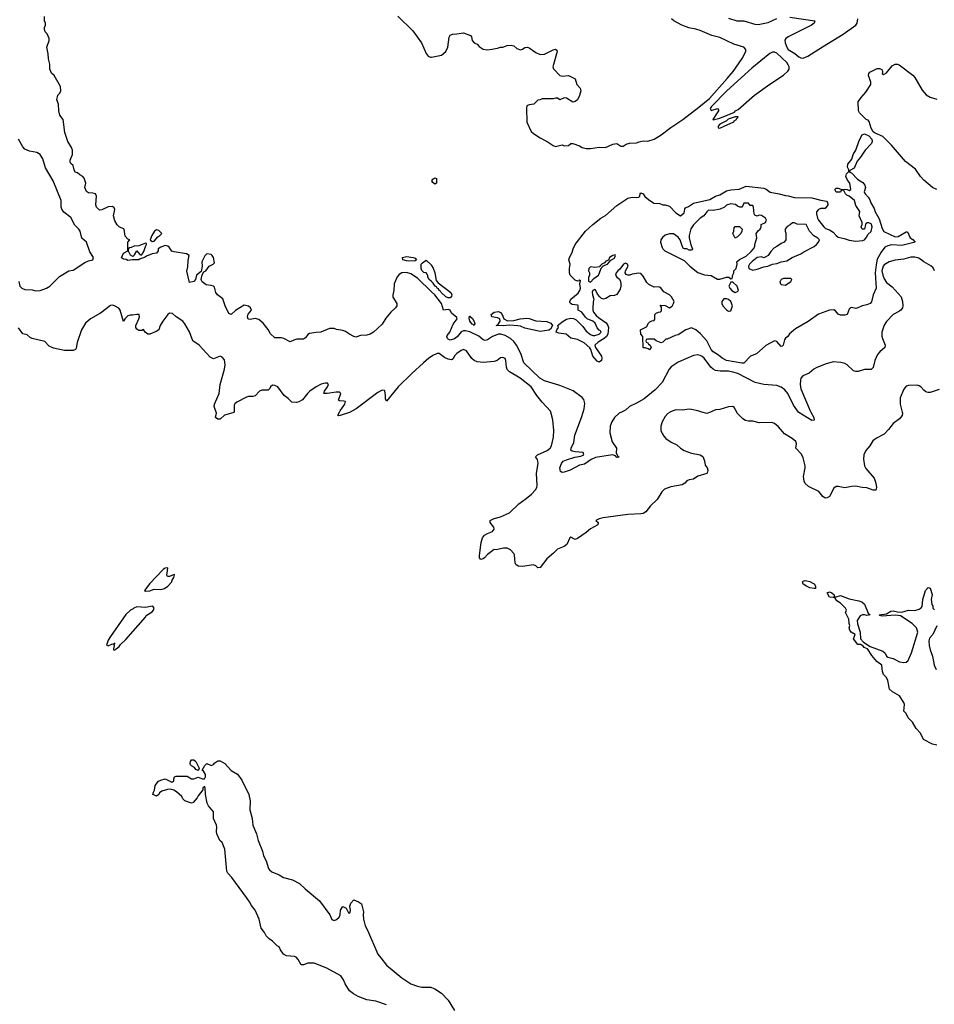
# Model space of a CAD drawing. Header units: inches. Extents: x 2220522 to 2384314, y 721474 to 893490.
# Tile 158 of 256: x 2296242 to 2304587, y 804594 to 813581. Entities that reach past the tile are written whole.
import ezdxf

# ---------------------------------------------------------------- set-up
doc = ezdxf.new("R2010")
doc.units = ezdxf.units.IN
doc.header["$MEASUREMENT"] = 0
for name, color, linetype in [('C2890', 7, 'Continuous'), ('C2891', 7, 'Continuous'), ('C3800', 7, 'Continuous'), ('C3801', 7, 'Continuous')]:
    doc.layers.add(name, color=color, linetype=linetype)

msp = doc.modelspace()

# ---------------------------------------------------------------- linework, layer by layer
at = {"layer": 'C2890', "color": 5, "elevation": 180}
for points in [[(2298199.4, 810000), (2298187.3, 809992.7), (2298110.3, 809969.7), (2298070, 809936), (2298050, 809933.2), (2298029.7, 809949.7), (2298037, 809990), (2298033.6, 810000)], [(2299256.7, 810000), (2299250, 809996.4), (2299166.6, 809966.6), (2299150, 809965.2), (2299144, 809970), (2299159.8, 810000)], [(2299589.8, 804589.8), (2299490, 804622.6), (2299410, 804635.1), (2299330, 804666), (2299288, 804690), (2299250, 804718), (2299210, 804782), (2299197.6, 804817.6), (2299172, 804852), (2299043.3, 804923.3), (2298930, 804969), (2298870, 804969.5), (2298830, 804954.5), (2298810, 804953.2), (2298783, 805003), (2298764.5, 805024.5), (2298749.5, 805029.5), (2298675.5, 805035.5), (2298648, 805050), (2298622, 805090), (2298610, 805118), (2298590, 805128), (2298548.7, 805170), (2298518, 805190), (2298490, 805218), (2298475.3, 805250), (2298446, 805290), (2298426.6, 805370), (2298391.7, 805451.7), (2298356.2, 805496.2), (2298339.6, 805530), (2298311.5, 805570), (2298176.9, 805750), (2298141.6, 805790), (2298131.3, 805810), (2298113.2, 806010), (2298089, 806070), (2298069.2, 806090), (2298039.3, 806150), (2298037.2, 806170), (2298042, 806210), (2298038, 806230), (2298009.3, 806290), (2298009, 806350), (2297964.8, 806404.8), (2297952.7, 806430), (2297936, 806510), (2297934.5, 806570), (2297930, 806582), (2297912, 806570), (2297914, 806550), (2297870, 806495.3), (2297862, 806478), (2297824, 806436), (2297810, 806429.3), (2297748.7, 806450), (2297730, 806468.7), (2297721.2, 806490), (2297673.6, 806533.6), (2297647.6, 806547.6), (2297616.6, 806556.6), (2297590, 806555.1), (2297539.8, 806540.2), (2297516.8, 806523.2), (2297510, 806508.7), (2297490, 806494), (2297465.2, 806505.2), (2297458, 806510), (2297462, 806530), (2297473.2, 806546.8), (2297479, 806590), (2297509.2, 806630), (2297530, 806641), (2297570, 806651.3), (2297630, 806622), (2297636.4, 806623.6), (2297647.3, 806632.7), (2297647.3, 806647.3), (2297655.3, 806670), (2297670, 806677.3), (2297770, 806674.8), (2297810, 806651.3), (2297830, 806651.3), (2297870, 806666), (2297910, 806652), (2297927.3, 806652.7), (2297938, 806670), (2297938, 806690), (2297920.4, 806720.4), (2297906, 806730), (2297930, 806772), (2297950, 806791.3), (2297990, 806772), (2298010, 806782), (2298022, 806798), (2298050, 806816), (2298070, 806816), (2298112.5, 806792.5), (2298170, 806727.3), (2298230, 806694.8), (2298270, 806640.7), (2298331.6, 806510), (2298344.9, 806450), (2298341.7, 806370), (2298361.6, 806290), (2298368.4, 806230), (2298402.3, 806150), (2298418, 806090), (2298456.3, 805990), (2298467.7, 805947.7), (2298490, 805904.7), (2298512.4, 805832.4), (2298520.3, 805820.3), (2298542.3, 805802.3), (2298610, 805775.3), (2298650, 805752), (2298730, 805730.3), (2298796.2, 805696.2), (2298847, 805647), (2298976.9, 805536.9), (2299070.4, 805410.4), (2299090, 805366.8), (2299110, 805358.8), (2299132.5, 805367.5), (2299157.2, 805390), (2299165.2, 805410), (2299170, 805452), (2299190, 805486), (2299222, 805470), (2299242, 805430), (2299250, 805426.8), (2299253.2, 805430), (2299259, 805450), (2299254, 805490), (2299264.1, 805515.9), (2299290, 805546), (2299332, 805530), (2299362, 805510), (2299378, 805438), (2299374.8, 805410), (2299378.8, 805370), (2299394.8, 805310), (2299416.3, 805270), (2299508.5, 805050), (2299538.4, 805018.4), (2299590, 804950.7), (2299730, 804834.8), (2299810, 804779.3), (2299870, 804758.4), (2299910, 804750.4), (2299992, 804750), (2300000, 804746.6)]]:
    msp.add_lwpolyline(points, dxfattribs=at)
at = {"layer": 'C2890', "color": 5}
for points, elevation in [([(2297590, 808578), (2297570, 808573.2), (2297550, 808561.2), (2297430, 808434.5), (2297379.5, 808370), (2297390, 808366.1), (2297430, 808369), (2297470, 808381.7), (2297530, 808380.2), (2297562, 808390), (2297594.8, 808410), (2297629.5, 808450), (2297633.8, 808466.2), (2297649, 808490), (2297654, 808514), (2297650, 808518), (2297610, 808499), (2297590, 808498), (2297584, 808510), (2297594.6, 808574.6)], 220), ([(2297450, 808228.7), (2297390, 808216.9), (2297310, 808220.4), (2297284.1, 808210), (2297277.9, 808202.1), (2297254, 808190), (2297210, 808152.9), (2297070, 807951), (2297050, 807917), (2297032.7, 807872.7), (2297050, 807866.8), (2297090, 807884.7), (2297098, 807882), (2297110, 807892), (2297102, 807878), (2297104.7, 807870), (2297098, 807838), (2297098, 807830), (2297110, 807825.5), (2297120.8, 807839.2), (2297150, 807860.3), (2297161.1, 807878.9), (2297210, 807923.9), (2297390, 808128.8), (2297397.3, 808142.7), (2297450, 808176.6), (2297462.7, 808190), (2297469.8, 808210), (2297461, 808221)], 220), ([(2297870, 806728.7), (2297850, 806738), (2297836.5, 806756.5), (2297808.7, 806770), (2297800.9, 806780.9), (2297797.2, 806790), (2297801.2, 806810), (2297810, 806824.7), (2297830, 806826), (2297850.4, 806810.4), (2297878, 806750), (2297874, 806730)], 180)]:
    msp.add_lwpolyline(points, close=True, dxfattribs=dict(at, elevation=elevation))
at = {"layer": 'C2891', "color": 5}
for points, elevation in [([(2300000, 811097.9), (2299870, 811220.8), (2299810, 811261.5), (2299770, 811273.9), (2299730, 811271.6), (2299704.4, 811255.6), (2299686.5, 811233.5), (2299659.8, 811170), (2299654.9, 811110), (2299645.7, 811070), (2299647.3, 811047.3), (2299682.8, 810990), (2299684, 810970), (2299670.4, 810949.6), (2299628.8, 810911.2), (2299582.6, 810857.4), (2299550, 810802), (2299470.7, 810730), (2299438.8, 810710), (2299410, 810700.7), (2299350, 810699.3), (2299310, 810684), (2299290, 810689), (2299250, 810709.2), (2299214.5, 810734.5), (2299190, 810745.2), (2299132.5, 810752.5), (2299110, 810760.9), (2299070, 810762.7), (2298990, 810729.4), (2298947, 810727), (2298884.9, 810715.1), (2298870, 810706), (2298850, 810676), (2298830, 810663.7), (2298770, 810663.7), (2298743.8, 810656.2), (2298710, 810639), (2298651.6, 810671.6), (2298630, 810676.2), (2298570, 810677.2), (2298530, 810714), (2298510, 810754), (2298462, 810810), (2298423.5, 810843.5), (2298390, 810853.3), (2298343.7, 810843.7), (2298326.6, 810846.6), (2298320.9, 810870), (2298327.3, 810892.7), (2298356, 810930), (2298349, 810950), (2298330, 810965.2), (2298290, 810974.5), (2298210, 810926.6), (2298170, 810889.5), (2298150, 810899), (2298116.3, 810970), (2298094.3, 811034.3), (2298046, 811070), (2298032.7, 811090), (2298019, 811139), (2298008.9, 811148.9), (2297990, 811155.3), (2297942, 811162), (2297907.7, 811187.7), (2297901, 811201), (2297898.4, 811210), (2297906.6, 811253.4), (2297921.6, 811278.4), (2297939.3, 811290), (2297970, 811331.3), (2298008, 811350), (2298018, 811362), (2298009, 811410), (2297999, 811430), (2297990, 811437.2), (2297950, 811445.2), (2297930, 811424), (2297903.8, 811370), (2297906.4, 811330), (2297896.3, 811283.7), (2297854, 811250), (2297846, 811210), (2297831.3, 811190), (2297790, 811182), (2297765.4, 811285.4), (2297775.1, 811324.9), (2297778, 811382), (2297787, 811430), (2297765.1, 811445.1), (2297650, 811460.5), (2297630, 811467.6), (2297605.6, 811505.6), (2297592.3, 811512.3), (2297570, 811519.5), (2297530, 811503.6), (2297506, 811490), (2297504.7, 811470), (2297491, 811450), (2297450, 811445.1), (2297398, 811422), (2297382, 811410), (2297341, 811399), (2297330, 811388.7), (2297270, 811388), (2297230, 811382), (2297213.2, 811393.2), (2297190, 811395.3), (2297170, 811408), (2297190, 811450.8), (2297228.4, 811471.6), (2297229, 811551), (2297246, 811570), (2297230, 811578), (2297204.8, 811604.8), (2297195.3, 811670), (2297149.6, 811689.6), (2297130, 811709.2), (2297110, 811744.5), (2297098, 811790), (2297109.4, 811849.4), (2297102.9, 811862.9), (2297090, 811874.5), (2297050, 811872), (2296990, 811844), (2296970, 811842), (2296944, 811870), (2296937.2, 811890), (2296942.7, 811970), (2296932.7, 811990), (2296910, 811998.4), (2296870, 812000.7), (2296851.7, 812011.7), (2296836, 812050), (2296845.2, 812090), (2296830, 812135.3), (2296819, 812150), (2296790, 812163.7), (2296770, 812182), (2296749.3, 812190), (2296738.4, 812210), (2296731.3, 812251.3), (2296707.9, 812267.9), (2296701, 812281), (2296701, 812299), (2296722.9, 812350), (2296722.9, 812390), (2296714.2, 812414.2), (2296681.6, 812470), (2296652.7, 812550), (2296637.2, 812670), (2296609, 812710), (2296599, 812750), (2296596, 812810), (2296579.3, 812850), (2296590, 812891.3), (2296608.7, 812910), (2296618, 812930), (2296615.3, 812970), (2296555.3, 813070), (2296532.9, 813092.9), (2296517.2, 813130), (2296515.5, 813175.5), (2296504.7, 813224.7), (2296502.7, 813270), (2296489.3, 813330), (2296509.3, 813390), (2296509.3, 813410), (2296492.3, 813452.3), (2296475.3, 813470), (2296468.7, 813490), (2296468.7, 813510), (2296478, 813530), (2296478, 813550), (2296468, 813570), (2296469, 813610)], 160), ([(2299692.6, 813612.6), (2299830, 813480.3), (2299909.2, 813370), (2299951.8, 813271.8), (2299970, 813246.8), (2299990, 813237.3), (2300000, 813239.4)], 160), ([(2296232.7, 811190), (2296243, 811150), (2296260.4, 811130), (2296290, 811118), (2296354.5, 811114.5), (2296390, 811107.1), (2296429, 811110), (2296486, 811130), (2296516.2, 811150), (2296604.1, 811235.9), (2296690, 811287.7), (2296730, 811294.8), (2296835.3, 811364.7), (2296870, 811380.9), (2296910, 811389), (2296914.7, 811410), (2296882.7, 811462.7), (2296850, 811549.2), (2296810, 811585.2), (2296794, 811650), (2296782.4, 811670), (2296746.1, 811706.1), (2296710, 811774.2), (2296645, 811825), (2296625.8, 811850), (2296620.8, 811870), (2296621.6, 811930), (2296548.6, 812110), (2296476.4, 812230), (2296452.4, 812310), (2296430, 812349.5), (2296399, 812370), (2296330, 812381.4), (2296290, 812399.7), (2296270, 812419.7), (2296230.4, 812490.4)], 180), ([(2300000, 811189.8), (2299977, 811210), (2299964.5, 811230), (2299965.2, 811245.2), (2299958.6, 811258.6), (2299949.2, 811269.2), (2299930, 811274), (2299912.3, 811292.3), (2299905.2, 811310), (2299905.2, 811350), (2299917.5, 811362.5), (2299950, 811384.7), (2299999.2, 811339.2), (2300000, 811337.7)], 140), ([(2298033.6, 810000), (2298016.8, 810050), (2298020.3, 810070), (2298062.2, 810170), (2298071.1, 810250), (2298111.3, 810390), (2298117.6, 810430), (2298110, 810475.3), (2298090, 810502), (2298070, 810509), (2298010, 810486), (2297980.7, 810500.7), (2297878.4, 810610), (2297820.5, 810650), (2297790, 810732), (2297750, 810803.7), (2297730, 810829.4), (2297669.3, 810870), (2297637.6, 810897.6), (2297610, 810900.9), (2297594.8, 810890), (2297547.7, 810830), (2297524.9, 810790), (2297510, 810749), (2297486.2, 810733.8), (2297430, 810711.5), (2297410, 810711.8), (2297386, 810730), (2297371.9, 810751.9), (2297354.9, 810745.1), (2297330, 810742.9), (2297310, 810756), (2297301.6, 810770), (2297302.4, 810790), (2297330, 810851.3), (2297334, 810870), (2297330.9, 810890.9), (2297310, 810891.2), (2297270, 810882.9), (2297250, 810885.2), (2297230, 810879), (2297205.4, 810854.6), (2297190, 810826), (2297157.2, 810930), (2297146.8, 810946.8), (2297108, 810970), (2297090, 810974), (2297070, 810971.6), (2296978, 810902), (2296889.4, 810850.6), (2296841.7, 810810), (2296804.9, 810750), (2296766.3, 810633.7), (2296757.7, 810582.3), (2296751, 810569), (2296730, 810560.3), (2296650, 810561), (2296550, 810582.9), (2296510, 810602), (2296470, 810642.7), (2296355.3, 810670), (2296338.6, 810678.6), (2296310, 810703.7), (2296270, 810714.5), (2296230, 810769.4)], 180), ([(2300000, 810507.1), (2299976, 810490), (2299926.4, 810450), (2299819, 810350), (2299694.7, 810230), (2299590, 810098), (2299580.7, 810120.7), (2299580.5, 810150), (2299572.5, 810192.5), (2299570, 810197.2), (2299550, 810199.7), (2299510, 810177.6), (2299310.8, 810029.2), (2299256.7, 810000)], 180), ([(2299159.8, 810000), (2299165.1, 810010), (2299209.3, 810070), (2299215.5, 810095.5), (2299200.2, 810100.2), (2299160.9, 810100.9), (2299150, 810108), (2299172.7, 810170), (2299160.2, 810180.2), (2299130, 810182), (2299047.6, 810167.6), (2299018, 810170), (2299022, 810190), (2299051, 810229), (2299058.4, 810250), (2299050, 810262.7), (2299030, 810264.4), (2298993.2, 810253.2), (2298947.5, 810230), (2298889, 810190), (2298868, 810170), (2298822.4, 810110), (2298790, 810092.2), (2298766.9, 810086.9), (2298726, 810090), (2298690, 810124.5), (2298655.1, 810150), (2298598.4, 810230), (2298570, 810242.4), (2298550, 810245.1), (2298530.4, 810230), (2298524.7, 810215.3), (2298510, 810199.3), (2298450, 810198.7), (2298430, 810191.5), (2298390, 810147), (2298370, 810140.5), (2298330, 810142), (2298310, 810135.8), (2298224, 810090), (2298205.1, 810074.9), (2298199, 810061), (2298199.8, 810000.2), (2298199.4, 810000)], 180)]:
    msp.add_lwpolyline(points, dxfattribs=dict(at, elevation=elevation))
for points, elevation in [([(2297490, 811662.7), (2297471, 811650), (2297447.7, 811610), (2297431.3, 811570), (2297450, 811556), (2297470, 811558.8), (2297502.4, 811597.6), (2297521.2, 811610), (2297539, 811630), (2297510, 811657)], 160), ([(2297390, 811542), (2297330, 811516), (2297285.4, 811514.6), (2297259.6, 811500.4), (2297242, 811498), (2297232.7, 811487.3), (2297232, 811470), (2297250, 811434), (2297270, 811422), (2297278, 811422), (2297290, 811434), (2297310, 811472), (2297338, 811438), (2297350, 811431.3), (2297360.2, 811439.8), (2297375.9, 811464.1), (2297388.9, 811511.1), (2297399, 811530), (2297398, 811538)], 160), ([(2299790, 811376), (2299770, 811380.9), (2299738, 811390), (2299735.3, 811410), (2299770, 811419.3), (2299832, 811410), (2299850, 811402.8), (2299862.8, 811390), (2299850, 811379.3)], 140)]:
    msp.add_lwpolyline(points, close=True, dxfattribs=dict(at, elevation=elevation))
at = {"layer": 'C3800', "color": 5}
for points, elevation in [([(2302176.6, 810000), (2302154.6, 809985.4), (2302130, 809959), (2302104.9, 809910), (2302090.4, 809870), (2302090.5, 809830.5), (2302103, 809803), (2302118, 809778), (2302138, 809758), (2302185.2, 809725.2), (2302239.1, 809699.1), (2302271.3, 809670), (2302306, 809650), (2302370, 809624), (2302452, 809610), (2302474.4, 809594.4), (2302490, 809554), (2302495.3, 809515.3), (2302514.8, 809490), (2302520.7, 809470), (2302518.8, 809450), (2302510, 809439), (2302430, 809414), (2302390, 809386), (2302350, 809381.2), (2302330, 809373.2), (2302310, 809349.2), (2302286, 809334), (2302182, 809318), (2302125.7, 809294.3), (2302102, 809270), (2302058.6, 809201.4), (2301997, 809143), (2301954.8, 809090), (2301930, 809074.5), (2301910, 809069.8), (2301790, 809064.8), (2301565.5, 809034.5), (2301530, 809026), (2301498, 809010), (2301521, 808990), (2301518, 808970), (2301450, 808934.5), (2301410, 808899.5), (2301330, 808845.2), (2301310, 808837.2), (2301270, 808859), (2301261, 808850), (2301234.8, 808790), (2301210, 808773.2), (2301150, 808749), (2301111.3, 808710), (2301050, 808659), (2300990, 808579.3), (2300970, 808577.2), (2300950, 808597.2), (2300930, 808605.2), (2300830, 808589.2), (2300790, 808594), (2300770, 808608.7), (2300762, 808622), (2300756.5, 808696.5), (2300750, 808708), (2300720.4, 808740.4), (2300690, 808758), (2300656.4, 808756.4), (2300590, 808742), (2300570, 808744), (2300510, 808699.3), (2300484, 808670), (2300470, 808659.5), (2300450, 808653.2), (2300438, 808670), (2300438.4, 808690), (2300451.5, 808810), (2300464.2, 808850), (2300483.9, 808876.1), (2300510, 808892.4), (2300557.2, 808910), (2300572.3, 808930), (2300566.6, 808950), (2300533.2, 808990), (2300534, 809010), (2300570, 809027.7), (2300630, 809043.1), (2300710, 809079.5), (2300796.9, 809163.1), (2300863.1, 809210), (2300910.8, 809250), (2300949, 809290), (2300958.9, 809310), (2300962, 809330), (2300958.4, 809441.6), (2300971.5, 809530), (2300965, 809565), (2300949.6, 809590), (2300965.1, 809610), (2301054.7, 809650), (2301082.3, 809670), (2301095.2, 809690), (2301113.7, 809770), (2301115.3, 809830), (2301107.3, 809930), (2301087.9, 810000)], 180), ([(2301734.2, 810000), (2301710, 809988.6), (2301670, 809948.7), (2301646, 809910), (2301630, 809871.3), (2301624.8, 809810), (2301647.6, 809727.6), (2301688.2, 809670), (2301682.8, 809622.8), (2301698, 809598), (2301710, 809588.7), (2301690, 809585.2), (2301682, 809590), (2301679, 809599), (2301649.3, 809609.3), (2301495.3, 809584.7), (2301454.9, 809565.1), (2301395.6, 809524.4), (2301350, 809516.2), (2301264.9, 809470), (2301210.2, 809449.8), (2301190, 809447.1), (2301176.9, 809456.9), (2301169.8, 809490), (2301184.2, 809530), (2301199.2, 809550), (2301230, 809564.2), (2301307.3, 809587.3), (2301362.7, 809597.3), (2301389, 809610), (2301382, 809630), (2301310, 809636.8), (2301283.4, 809643.4), (2301271.4, 809651.4), (2301274.8, 809670), (2301298.2, 809721.8), (2301306.6, 809790), (2301369.3, 809950), (2301383.7, 810000)], 160), ([(2302544, 810000), (2302510, 809986), (2302466.2, 810000)], 180), ([(2304294.7, 810000), (2304297.6, 809990), (2304292.9, 809967.1), (2304270, 809938.4), (2304210, 809895.1), (2304170, 809841.2), (2304130, 809797.2), (2304058.8, 809761.2), (2304024.4, 809735.6), (2303999.1, 809690), (2303962.4, 809650), (2303945.3, 809610), (2303940.4, 809570), (2303950.4, 809510), (2303962.8, 809482.8), (2304036.7, 809396.7), (2304054.2, 809350), (2304060.3, 809310), (2304052.7, 809287.3), (2304030, 809287.3), (2303970, 809308.5), (2303929.7, 809309.7), (2303870, 809322.2), (2303830, 809320.9), (2303770, 809307.8), (2303710, 809319.8), (2303690, 809318.5), (2303670, 809304.2), (2303630, 809229.7), (2303610, 809216.3), (2303590, 809214.3), (2303570, 809229.6), (2303533.6, 809273.6), (2303439.1, 809319.1), (2303407.7, 809347.7), (2303398.9, 809370), (2303394.1, 809410), (2303409.9, 809490), (2303409.3, 809510), (2303390, 809580.9), (2303374.7, 809614.7), (2303323.7, 809670), (2303329.4, 809710), (2303322, 809730), (2303290, 809756.9), (2303221.4, 809801.4), (2303165.8, 809865.8), (2303130, 809896), (2303105.1, 809905.1), (2302990, 809902), (2302930, 809916.3), (2302890, 809916.9), (2302862.6, 809922.6), (2302838.3, 809938.3), (2302807, 809970), (2302789.5, 809990), (2302784, 810000)], 180), ([(2303459.3, 810000), (2303486.7, 809950), (2303490, 809926), (2303470, 809922), (2303350, 809995.5), (2303346.7, 810000)], 160), ([(2304610, 806959), (2304570, 806969.2), (2304489, 807010), (2304462, 807070), (2304422, 807110), (2304389.3, 807169.3), (2304349.4, 807209.4), (2304330, 807248), (2304310, 807268), (2304314, 807330), (2304309.1, 807349.1), (2304268.7, 807410), (2304204.4, 807444.4), (2304179, 807470), (2304162.7, 807550), (2304150, 807575.3), (2304124.5, 807604.5), (2304113.2, 807630), (2304108.7, 807690), (2304061.5, 807721.5), (2304016.5, 807776.5), (2303977.2, 807837.2), (2303948, 807850), (2303940.4, 807860.4), (2303916.4, 807876.4), (2303890, 807878), (2303848.7, 807930), (2303866, 807970), (2303829, 807989), (2303815.3, 808010), (2303808.7, 808030), (2303815.3, 808050), (2303808.7, 808070), (2303808.4, 808108.4), (2303778, 808170), (2303786, 808190), (2303778, 808210), (2303730, 808255.3), (2303696.4, 808276.4), (2303682, 808302), (2303667.3, 808307.3), (2303630, 808308.7), (2303608, 808350), (2303630, 808358), (2303650.9, 808350.9), (2303672, 808330), (2303674, 808314), (2303690, 808312), (2303730, 808326), (2303810, 808296), (2303896.9, 808276.9), (2303926, 808266), (2303950, 808246), (2303982.8, 808162.8), (2304002, 808150), (2303970, 808142), (2303950, 808148), (2303932.7, 808147.3), (2303910, 808138), (2303883.6, 808096.4), (2303885.4, 808065.4), (2303910.9, 807990.9), (2303914, 807930), (2303939.6, 807899.6), (2304000.7, 807860.7), (2304117.4, 807817.4), (2304138, 807798), (2304151, 807770), (2304161.6, 807761.6), (2304210, 807750.7), (2304270, 807720.7), (2304310, 807714), (2304330, 807716), (2304346.8, 807733.2), (2304379.5, 807800.5), (2304435.1, 807990), (2304424, 808030), (2304384, 808070), (2304278, 808138), (2304230, 808144.2), (2304110, 808137.2), (2304090, 808144), (2304085.2, 808150), (2304150, 808158), (2304190, 808183.1), (2304210, 808186.4), (2304250, 808175.8), (2304290, 808171.6), (2304350, 808190.2), (2304410, 808186.7), (2304450, 808200.7), (2304467.3, 808212.7), (2304474.7, 808225.3), (2304481, 808290), (2304505.1, 808370), (2304530, 808397.3), (2304550, 808392), (2304567.1, 808332.9), (2304559.1, 808290), (2304564, 808244), (2304574, 808230), (2304574, 808210), (2304590, 808194)], 180), ([(2304610.7, 808049.3), (2304572.1, 807967.9), (2304543.4, 807936.6), (2304537.1, 807910), (2304539.5, 807870), (2304548.2, 807830), (2304570.4, 807770), (2304585.3, 807690), (2304604.9, 807650)], 180), ([(2300000, 804746.6), (2300030, 804734), (2300090, 804694), (2300150.3, 804630.4), (2300210, 804537.3)], 180)]:
    msp.add_lwpolyline(points, dxfattribs=dict(at, elevation=elevation))
at = {"layer": 'C3800', "color": 5, "elevation": 180}
msp.add_lwpolyline([(2303490, 808387.8), (2303450, 808393.6), (2303419.3, 808410), (2303389.5, 808430), (2303382.7, 808450), (2303390, 808457.3), (2303410, 808462), (2303450, 808453.4), (2303478, 808438), (2303490.4, 808430.4), (2303502.8, 808410), (2303502, 808390)], close=True, dxfattribs=at)
at = {"layer": 'C3801', "color": 5}
for points, elevation in [([(2300000, 813239.4), (2300090, 813258), (2300129.3, 813290), (2300149.3, 813330), (2300160.1, 813419.9), (2300170, 813441), (2300190, 813447.7), (2300230, 813450.4), (2300290, 813462.4), (2300355.6, 813435.6), (2300363.4, 813423.4), (2300371, 813390), (2300390, 813371), (2300416.8, 813356.8), (2300435.3, 813335.3), (2300470, 813311.3), (2300510, 813306), (2300550, 813311.3), (2300600.4, 813319.6), (2300629.1, 813330.9), (2300650, 813331), (2300690, 813344), (2300727.1, 813347.1), (2300750, 813341), (2300778, 813318), (2300810, 813306), (2300830, 813311.3), (2300850, 813326), (2300874, 813330), (2300890, 813324.7), (2300950, 813281), (2300990, 813262.8), (2301030, 813264.9), (2301110, 813304.9), (2301130, 813310.6), (2301142, 813302), (2301146.8, 813290), (2301106, 813150), (2301111.1, 813131.1), (2301170, 813071.3), (2301190, 813064.7), (2301250, 813071.3), (2301310, 813042), (2301324.7, 812990), (2301355.3, 812955.3), (2301361, 812930), (2301350.5, 812890), (2301330.5, 812850), (2301310, 812832.7), (2301290, 812826.6), (2301230, 812865.2), (2301210, 812869), (2301170, 812848), (2301150, 812866), (2301130, 812866), (2301110, 812858), (2301010, 812858), (2300990, 812848), (2300970, 812846), (2300934, 812810), (2300890, 812804), (2300870, 812794), (2300865.8, 812774.2), (2300870, 812646), (2300910, 812560.5), (2300930, 812541.6), (2300990, 812502.8), (2301064, 812464), (2301110, 812432), (2301130, 812424.7), (2301190, 812438), (2301210, 812430.8), (2301248.9, 812431.1), (2301270, 812451.3), (2301288.9, 812451.1), (2301350, 812430.7), (2301374.9, 812414.9), (2301410, 812406), (2301450, 812405.5), (2301530, 812418), (2301586.3, 812413.7), (2301654.8, 812445.2), (2301690, 812450.7), (2301727.1, 812427.1), (2301747.1, 812427.1), (2301775.9, 812444.1), (2301805.4, 812454.6), (2301870, 812456), (2301892.7, 812467.3), (2301930, 812474), (2301973.4, 812473.4), (2302030, 812490.3), (2302093.5, 812530), (2302182.4, 812597.6), (2302291.1, 812668.9), (2302438.6, 812781.4), (2302537.1, 812862.9), (2302697.2, 813042.8), (2302750.5, 813109.5), (2302832.3, 813227.7), (2302866.2, 813290), (2302868.5, 813310), (2302849.4, 813330), (2302758.5, 813358.5), (2302630, 813419.4), (2302555.7, 813435.7), (2302450, 813483.6), (2302410, 813495.6), (2302346.6, 813506.6), (2302282, 813530), (2302210, 813569.3), (2302190, 813589)], 160), ([(2302710, 813594.7), (2302784.7, 813570), (2302850, 813570.3), (2302950, 813541.3), (2302978.3, 813538.3), (2303070, 813555), (2303150, 813590.7)], 160), ([(2303270, 813604.2), (2303498, 813570), (2303490.5, 813550), (2303464.9, 813530), (2303254.3, 813425.7), (2303232.2, 813410), (2303224.5, 813395.5), (2303226.6, 813370), (2303241, 813330), (2303254.4, 813310), (2303313.5, 813273.5), (2303350, 813242.2), (2303370, 813232.9), (2303390, 813230.5), (2303433.4, 813246.6), (2303565.6, 813334.4), (2303755.4, 813450), (2303872.3, 813530), (2303884, 813550), (2303889.2, 813590)], 160), ([(2304610, 812029.6), (2304570, 812049.7), (2304490, 812116.3), (2304460.4, 812150), (2304415.3, 812215.3), (2304325, 812285), (2304195.5, 812435.5), (2304115.7, 812515.7), (2304045.9, 812545.9), (2304030, 812558.5), (2304011.8, 812590), (2303992.3, 812652.3), (2303983.7, 812663.7), (2303965.1, 812670), (2303905.1, 812730), (2303894.5, 812750), (2303893.2, 812830), (2303918, 812870), (2303961.4, 812918.5), (2304006.6, 812990), (2304006.9, 813010), (2303987.2, 813072.8), (2303989.4, 813090.6), (2303999.5, 813100.5), (2304065.4, 813134.6), (2304090, 813134), (2304110, 813122), (2304115.3, 813104.7), (2304112, 813090), (2304122, 813082), (2304130, 813082.8), (2304150, 813097.3), (2304201, 813159), (2304230, 813174.9), (2304250, 813175.6), (2304266.8, 813170), (2304390, 813074), (2304410, 813052.2), (2304476.8, 812936.8), (2304513.8, 812893.8), (2304550, 812874), (2304610, 812855.8)], 140), ([(2304588.6, 811290), (2304576.6, 811316.6), (2304555.1, 811335.1), (2304489.9, 811369.9), (2304444.1, 811404.1), (2304410, 811414.4), (2304373.1, 811413.1), (2304310, 811393.6), (2304230, 811386.3), (2304174.4, 811370), (2304130, 811344.4), (2304121.4, 811330), (2304109.3, 811290), (2304118.1, 811250), (2304130, 811216.5), (2304150, 811183.5), (2304201.3, 811141.3), (2304284.5, 811050), (2304298, 811010), (2304300.6, 810970), (2304295.6, 810950), (2304282, 810930), (2304263.8, 810916.2), (2304210.4, 810890), (2304150, 810826), (2304130, 810794), (2304108.7, 810730), (2304107.7, 810692.3), (2304112.8, 810670), (2304138.9, 810610), (2304135.5, 810590), (2304090.1, 810549.9), (2304070, 810526), (2304044.1, 810470), (2304030, 810405.2), (2304012, 810388), (2303950, 810387.6), (2303891.8, 810368.2), (2303870, 810368.2), (2303850, 810376.3), (2303792.4, 810430), (2303770, 810442.6), (2303732.9, 810452.9), (2303663.1, 810456.9), (2303590, 810436.5), (2303510, 810402), (2303487.1, 810390), (2303446.1, 810353.9), (2303387.4, 810330), (2303370.3, 810310), (2303366.2, 810290), (2303363.8, 810250), (2303370.2, 810210), (2303453.8, 810010), (2303459.3, 810000)], 160), ([(2300000, 811337.7), (2300013.4, 811313.4), (2300028.4, 811270), (2300041.3, 811201.3), (2300060.3, 811180.3), (2300176.3, 811090), (2300183.8, 811070), (2300183, 811057), (2300182, 811050), (2300170, 811043.5), (2300150, 811043.1), (2300128.6, 811050), (2300088, 811090), (2300082.2, 811102.2), (2300069.8, 811110), (2300063.8, 811123.8), (2300049.8, 811130), (2300043.6, 811143.6), (2300032.3, 811150), (2300015.8, 811175.8), (2300000, 811189.8)], 140), ([(2301383.7, 810000), (2301392.3, 810030), (2301397.6, 810077.6), (2301390, 810115.6), (2301373.3, 810133.3), (2301293.2, 810193.2), (2301170, 810243.3), (2301030, 810285.3), (2300989.1, 810309.1), (2300842.3, 810450), (2300814.3, 810534.3), (2300775.4, 810610), (2300750, 810644.1), (2300720.8, 810670), (2300670, 810698.1), (2300631.7, 810711.7), (2300610, 810711.1), (2300555.9, 810690), (2300510, 810659.2), (2300490, 810651.8), (2300470, 810657.8), (2300431.5, 810691.5), (2300350, 810732.5), (2300310, 810742), (2300290, 810741.5), (2300269.1, 810730.9), (2300233.6, 810686.4), (2300210, 810668), (2300170, 810654.9), (2300150, 810664.4), (2300144.4, 810670), (2300139.8, 810690), (2300142.2, 810697.8), (2300166, 810730), (2300196.8, 810803.2), (2300233.1, 810850), (2300230, 810864), (2300181.1, 810901.1), (2300169, 810930), (2300150, 810934.7), (2300109.6, 810929.6), (2300089.3, 810990), (2300030, 811069.6), (2300000, 811097.9)], 160), ([(2301087.9, 810000), (2301086.2, 810006.2), (2301008.6, 810088.6), (2300960.7, 810150), (2300908, 810230), (2300809, 810309), (2300710, 810366.3), (2300690, 810387), (2300682, 810410), (2300678.4, 810470), (2300670, 810489), (2300650, 810497), (2300630, 810495.1), (2300598.8, 810470), (2300570, 810459.7), (2300470, 810452.1), (2300416.9, 810456.9), (2300389.7, 810469.7), (2300367.8, 810487.8), (2300317.6, 810557.6), (2300290, 810571), (2300270, 810562.6), (2300230, 810533.7), (2300210, 810512.6), (2300195.8, 810484.2), (2300182.8, 810477.2), (2300150, 810483), (2300117.1, 810497.1), (2300070, 810535.2), (2300050, 810533.1), (2300010, 810514.3), (2300000, 810507.1)], 180), ([(2303346.7, 810000), (2303301.5, 810061.5), (2303249.3, 810170), (2303222.8, 810202.8), (2303190, 810226.4), (2303150, 810240.7), (2303030, 810249.9), (2302952.7, 810270), (2302794, 810350), (2302750, 810364.8), (2302710, 810372.9), (2302632.8, 810372.8), (2302590, 810380.3), (2302569.8, 810389.8), (2302548.1, 810408.1), (2302486.8, 810490), (2302470, 810505.3), (2302450, 810517), (2302430, 810521.3), (2302390, 810516.7), (2302250, 810453.7), (2302187.4, 810412.6), (2302168.9, 810391.1), (2302103.8, 810270), (2302038.6, 810201.4), (2301938.7, 810121.3), (2301870, 810079.9), (2301806.5, 810050), (2301770, 810016.9), (2301734.2, 810000)], 160), ([(2304630, 810204), (2304550, 810179.3), (2304530, 810177.2), (2304510, 810184), (2304490, 810199), (2304465.2, 810230), (2304450, 810239.5), (2304430, 810244.5), (2304350, 810241.6), (2304330, 810234.5), (2304310, 810209.3), (2304274, 810130), (2304274, 810070), (2304294.7, 810000)], 180), ([(2302466.2, 810000), (2302430, 810011.6), (2302370, 810023.6), (2302350, 810025.1), (2302290, 810017), (2302230, 810018.4), (2302178.7, 810001.3), (2302176.6, 810000)], 180), ([(2302784, 810000), (2302761.2, 810041.2), (2302749.2, 810049.2), (2302710, 810046.6), (2302630, 810022.4), (2302590, 810018.9), (2302544, 810000)], 180)]:
    msp.add_lwpolyline(points, dxfattribs=dict(at, elevation=elevation))
for points, elevation in [([(2303110, 813285.6), (2303087.1, 813272.9), (2302922.9, 813137.1), (2302694, 812930), (2302554.8, 812790), (2302542.8, 812770), (2302550, 812752), (2302610, 812770.7), (2302618.8, 812758.8), (2302618.8, 812750), (2302606.8, 812730), (2302564.7, 812670), (2302570, 812666), (2302630, 812682.8), (2302762.7, 812737.3), (2302774, 812750), (2302797.6, 812762.4), (2302947, 812893), (2303086.7, 812993.3), (2303210, 813074.3), (2303248.9, 813110), (2303261.5, 813130), (2303262.6, 813150), (2303254.8, 813170), (2303239.9, 813190), (2303150, 813274.8), (2303130, 813284.8)], 160), ([(2302795.3, 812695.3), (2302770, 812695.3), (2302707.1, 812672.9), (2302690, 812659), (2302630, 812628.7), (2302616, 812610), (2302614, 812594), (2302630, 812591.3), (2302670, 812607.7), (2302757.2, 812650), (2302762, 812658), (2302782, 812670), (2302783.1, 812676.9), (2302798, 812690)], 160), ([(2304230, 811598.7), (2304256.6, 811603.4), (2304330, 811646), (2304343.6, 811643.6), (2304366, 811590), (2304390, 811573.4), (2304411.3, 811550), (2304290, 811521.1), (2304195.6, 811524.4), (2304162.8, 811517.2), (2304136.7, 811503.3), (2304101.4, 811458.6), (2304066.1, 811393.9), (2304055.2, 811344.8), (2304046.9, 811270), (2304057.6, 811130), (2304030.3, 811070), (2304013.7, 811006.3), (2304002, 810990), (2303970, 810977.2), (2303930, 810969.3), (2303890, 810949.3), (2303870, 810946), (2303830, 810952.7), (2303822, 810950), (2303810, 810938), (2303791, 810890), (2303770, 810882.7), (2303730, 810884), (2303710, 810893.2), (2303684.8, 810924.8), (2303670, 810933), (2303630, 810930.8), (2303530, 810893.8), (2303435.3, 810824.7), (2303319.4, 810760.6), (2303265.6, 810714.4), (2303250.2, 810689.8), (2303230, 810674), (2303220.9, 810659.1), (2303208.6, 810611.4), (2303199.2, 810600.8), (2303190, 810597.6), (2303150, 810644.2), (2303130, 810648.2), (2303050, 810608.5), (2302965.7, 810530), (2302909.5, 810510.5), (2302850, 810446.4), (2302830, 810444.6), (2302690, 810469.5), (2302650.8, 810490), (2302617.7, 810517.7), (2302570, 810548.5), (2302550, 810569.8), (2302511.1, 810651.1), (2302454.7, 810714.7), (2302410, 810750.8), (2302370, 810767.1), (2302318.8, 810750), (2302250, 810703.6), (2302222, 810698), (2302150, 810666), (2302136, 810664), (2302110, 810638), (2302094, 810630), (2302048.4, 810648.4), (2302030, 810666), (2301970, 810666), (2301958, 810662), (2301954, 810650), (2301958, 810638), (2301972.7, 810632.7), (2301978, 810618), (2301994, 810610), (2302002, 810590), (2301990, 810566), (2301976.4, 810576.4), (2301950, 810586), (2301930, 810586), (2301926, 810690), (2301908, 810710), (2301906, 810750), (2301962, 810778), (2301978, 810810), (2301990, 810822), (2302008.4, 810831.6), (2302030, 810834), (2302038, 810850), (2302038, 810890), (2302050, 810902), (2302070, 810912), (2302090, 810914), (2302096.4, 810923.6), (2302098, 810958), (2302086, 810974), (2302131.6, 810971.6), (2302170, 810952), (2302193.6, 810966.4), (2302208.7, 810990), (2302212.3, 811010), (2302189.3, 811050), (2302169.2, 811070), (2302118, 811098), (2302090, 811135.1), (2302070, 811142.7), (2302030, 811138), (2301983.5, 811163.5), (2301962.9, 811182.9), (2301930, 811241.2), (2301910, 811265.2), (2301890, 811266.6), (2301830, 811257), (2301810, 811249.5), (2301789.6, 811249.6), (2301776, 811256), (2301765.2, 811270), (2301769, 811290), (2301794, 811330), (2301788.4, 811348.4), (2301770, 811358), (2301750, 811349), (2301716.4, 811303.6), (2301698.8, 811290), (2301684.9, 811270), (2301678.8, 811250), (2301690, 811231.3), (2301713, 811213), (2301724.9, 811190), (2301728, 811170), (2301728, 811150), (2301719.9, 811120.1), (2301690, 811073.2), (2301670, 811064.5), (2301630, 811059.5), (2301590, 811035.1), (2301570, 811029.5), (2301550, 811037.2), (2301534, 811050), (2301514.6, 811074.6), (2301496.5, 811116.5), (2301490, 811119), (2301472, 811110), (2301465.8, 811094.2), (2301468.3, 811068.3), (2301481, 811030), (2301474.8, 811005.2), (2301472.2, 810947.8), (2301472, 810930), (2301478.7, 810910), (2301500.2, 810880.2), (2301521.5, 810861.5), (2301593.7, 810813.7), (2301608, 810790), (2301614, 810770), (2301607.3, 810710), (2301597.3, 810690), (2301574.8, 810670), (2301521.3, 810638.7), (2301490.7, 810610), (2301496.3, 810590), (2301550.7, 810510), (2301554, 810490), (2301550, 810468.7), (2301530, 810455.3), (2301510, 810464), (2301470, 810509.2), (2301451.9, 810571.9), (2301444.2, 810584.2), (2301392.2, 810632.2), (2301330, 810660.7), (2301270, 810672.7), (2301228.7, 810710), (2301160.1, 810720.1), (2301138, 810730), (2301142, 810750), (2301159.3, 810770), (2301153.2, 810790), (2301161.2, 810798.8), (2301201.2, 810830), (2301230, 810846), (2301270, 810858), (2301294.9, 810854.9), (2301319.9, 810839.9), (2301379.5, 810779.5), (2301410, 810738.8), (2301450, 810707.3), (2301470, 810699.1), (2301490, 810697.3), (2301528, 810710), (2301546, 810730), (2301542, 810742), (2301530, 810746), (2301510, 810768), (2301492.1, 810812.1), (2301470, 810829), (2301419, 810850), (2301404.2, 810864.2), (2301372.1, 810912.1), (2301338, 810930), (2301338, 810970), (2301334.6, 810974.6), (2301282, 810982), (2301268.7, 810990), (2301262.7, 811002.7), (2301261.2, 811010), (2301269.2, 811030), (2301335.9, 811084.1), (2301352.1, 811107.9), (2301359.3, 811130), (2301354, 811170), (2301358, 811198), (2301350, 811206), (2301342, 811198), (2301330, 811195.3), (2301310, 811204), (2301265.2, 811250), (2301259.3, 811270), (2301257.2, 811310), (2301263.7, 811350), (2301252.3, 811390), (2301257, 811410), (2301283.6, 811456.4), (2301292.3, 811490), (2301309.7, 811530), (2301405.1, 811650), (2301469.7, 811710), (2301545.1, 811770), (2301586.4, 811793.6), (2301690, 811886), (2301790, 811952.4), (2301830, 811961.6), (2301870, 811957.3), (2301890, 811961), (2301899, 811970), (2301902, 811990), (2301910, 812002), (2301930, 811991), (2301946.2, 811966.2), (2301979, 811939), (2302027.2, 811907.2), (2302082.8, 811902.8), (2302110, 811891.3), (2302130.9, 811890.9), (2302170, 811878), (2302230, 811818), (2302270, 811792), (2302303.1, 811816.9), (2302308.7, 811830), (2302310, 811854), (2302316.4, 811863.6), (2302345.2, 811874.8), (2302390, 811907.3), (2302539.2, 811940.8), (2302590, 811970.3), (2302630, 811983), (2302690, 812019.3), (2302730, 812028), (2302806.8, 812033.2), (2302870, 812061), (2303030, 812042.4), (2303052.9, 812032.9), (2303090, 812008), (2303170, 811992.2), (2303230, 811974.9), (2303254.6, 811974.6), (2303310, 811959.1), (2303470, 811956), (2303550, 811932.6), (2303603.5, 811923.5), (2303613.7, 811913.7), (2303614, 811890), (2303590, 811858), (2303550, 811858), (2303530, 811848), (2303511.6, 811828.4), (2303511.3, 811808.7), (2303520.7, 811770), (2303530, 811751.3), (2303578, 811690), (2303594.8, 811674.8), (2303630, 811664), (2303662.8, 811642.8), (2303690.8, 811610), (2303710, 811596.3), (2303764.1, 811584.1), (2303810, 811568), (2303870, 811560.5), (2303935.3, 811564.7), (2303950, 811571), (2303970, 811598), (2303979, 811621), (2304011.6, 811648.4), (2304021, 811690), (2304013.5, 811710), (2304010, 811716.2), (2303990, 811726.6), (2303974.8, 811725.2), (2303962, 811718), (2303958, 811710), (2303950.9, 811669.1), (2303930, 811668), (2303918, 811690), (2303928, 811710), (2303928, 811730), (2303902, 811790), (2303908, 811830), (2303870, 811886), (2303858, 811930), (2303808.9, 811968.9), (2303790, 811978), (2303778, 811990), (2303762, 812022), (2303750, 812026), (2303738, 812022), (2303730, 812006), (2303690, 812006), (2303678, 812030), (2303690, 812042), (2303710, 812042), (2303732.7, 812032.7), (2303791.3, 812031.3), (2303810, 812022), (2303826, 812030), (2303817.2, 812090), (2303795.8, 812115.8), (2303780.5, 812150), (2303785.6, 812174.4), (2303806.3, 812193.7), (2303807, 812210), (2303795.5, 812235.5), (2303798, 812262), (2303833.2, 812306.8), (2303847.1, 812350), (2303870.6, 812389.4), (2303902.3, 812477.7), (2303929, 812531), (2303950, 812537.7), (2303990, 812520.8), (2304015.8, 812490), (2304020.9, 812470), (2304014, 812450), (2303955.5, 812390), (2303913.9, 812326.1), (2303882.4, 812290), (2303855.1, 812224.9), (2303816.9, 812203.1), (2303814, 812190), (2303830, 812183.6), (2303885.4, 812125.4), (2303934.1, 812094.1), (2303954, 812070), (2303960.3, 812050), (2303947.3, 812010), (2303950, 812002), (2303954.9, 811990), (2303982.4, 811962.4), (2303998, 811938), (2304007.7, 811907.7), (2304036.8, 811856.8), (2304047.1, 811827.1), (2304083.6, 811763.6), (2304110, 811675.5), (2304126.7, 811646.7)], 140), ([(2300030, 812079), (2300010, 812095.3), (2300003.7, 812110), (2300010, 812124.7), (2300030, 812138.8), (2300044.7, 812130), (2300044.7, 812090)], 140), ([(2302890, 811906), (2302850, 811906), (2302834, 811870), (2302810.9, 811869.1), (2302790, 811878), (2302774, 811894), (2302730, 811899), (2302691.1, 811888.9), (2302672, 811870), (2302634, 811850), (2302570, 811839), (2302530, 811842), (2302522, 811838), (2302510, 811828), (2302484.7, 811790), (2302450.6, 811769.4), (2302390.9, 811709.1), (2302366.8, 811673.2), (2302351.6, 811611.6), (2302351.3, 811590), (2302365.4, 811525.4), (2302382, 811490), (2302370, 811478), (2302350, 811478), (2302330, 811488), (2302308.9, 811488.9), (2302296.4, 811496.4), (2302288.4, 811508.4), (2302269, 811570), (2302250, 811595.3), (2302206, 811626), (2302170, 811627), (2302130, 811615.1), (2302105.8, 811594.2), (2302090.8, 811570), (2302088, 811550), (2302102.3, 811502.3), (2302109, 811489), (2302128, 811470), (2302303.1, 811383.1), (2302356.3, 811330), (2302430, 811272.7), (2302489.3, 811250.7), (2302550, 811246.8), (2302610, 811211), (2302630, 811211), (2302690, 811231.3), (2302711.3, 811231.3), (2302730, 811214), (2302742, 811218), (2302748.4, 811251.6), (2302758, 811270), (2302758, 811290), (2302778, 811310), (2302788, 811350), (2302786, 811370), (2302810, 811392), (2302870, 811422), (2302916.5, 811463.5), (2302938, 811490), (2302948, 811510), (2302948, 811530), (2302968.7, 811590), (2302962, 811630), (2302982, 811658), (2302998, 811670), (2303008, 811690), (2303008, 811710), (2303046, 811730), (2303055.3, 811750), (2303048, 811770), (2303010, 811794), (2302990, 811795.3), (2302970, 811789), (2302950, 811798), (2302942, 811810), (2302938, 811870), (2302930, 811886), (2302906, 811886)], 140), ([(2302770, 811586), (2302748.7, 811630), (2302758, 811650), (2302760.4, 811679.6), (2302770, 811694), (2302810, 811692), (2302834, 811670), (2302832, 811650), (2302822, 811630), (2302790, 811598)], 140), ([(2303310, 811728), (2303292.7, 811727.3), (2303272.7, 811707.3), (2303245.4, 811694.6), (2303224.7, 811670), (2303224.7, 811650), (2303231.3, 811631.3), (2303231.1, 811571.1), (2303216, 811550), (2303190, 811539), (2303151.3, 811510), (2303124, 811496), (2303094, 811466), (2303070, 811428.7), (2303050, 811415.3), (2303030, 811408.7), (2303010, 811415.3), (2302970, 811409), (2302924.9, 811375.1), (2302902, 811350), (2302892, 811330), (2302894, 811310), (2302930, 811296), (2302970, 811302.8), (2303030, 811326), (2303069, 811331), (2303109.4, 811350.6), (2303150, 811356.3), (2303189.7, 811370.3), (2303240.1, 811379.9), (2303290, 811410.5), (2303370, 811444), (2303396.6, 811463.4), (2303489.6, 811510.4), (2303513.2, 811530), (2303529.2, 811550), (2303538, 811570), (2303525.2, 811585.2), (2303487.7, 811607.7), (2303448.7, 811650), (2303418, 811710), (2303334.6, 811714.6)], 140), ([(2301674, 811434), (2301654, 811430), (2301622, 811410), (2301614, 811386), (2301590, 811378), (2301578, 811362), (2301554, 811350), (2301534, 811330), (2301534, 811326), (2301490, 811318), (2301450, 811326), (2301434, 811310), (2301432, 811290), (2301442, 811270), (2301442, 811250), (2301432.7, 811227.3), (2301432.7, 811192.7), (2301450, 811186), (2301481.2, 811218.8), (2301522, 811250), (2301530, 811262), (2301546, 811314), (2301550, 811314), (2301555.3, 811324.7), (2301566, 811330), (2301566, 811334), (2301606, 811350), (2301635.3, 811384.7), (2301670, 811404.7), (2301678, 811430)], 140), ([(2303278, 811218), (2303210, 811218), (2303190, 811208), (2303182, 811198), (2303178, 811190), (2303182, 811170), (2303190, 811164.7), (2303230, 811158), (2303278, 811190), (2303286, 811210)], 140), ([(2302750, 811186), (2302730, 811186), (2302712, 811150), (2302722, 811130), (2302738, 811110), (2302770, 811091.3), (2302790, 811101), (2302799, 811110), (2302788.4, 811148.4)], 140), ([(2302694.2, 811034.2), (2302667.1, 811032.9), (2302648.5, 811010), (2302648.7, 810990), (2302657.6, 810970), (2302690, 810933.4), (2302710, 810920.7), (2302730, 810924.7), (2302745.6, 810970), (2302731.8, 811010), (2302710, 811027.6)], 140), ([(2300390, 810789.8), (2300379.7, 810799.7), (2300370, 810801.6), (2300350, 810829.3), (2300342.5, 810857.5), (2300345.2, 810874.8), (2300350, 810874.8), (2300372.3, 810852.3), (2300390, 810824.7), (2300394.9, 810805.1)], 140), ([(2300693, 810833), (2300750, 810834.4), (2300808.1, 810851.9), (2300870, 810856.4), (2300890, 810854.4), (2300950, 810831.7), (2301050, 810826.4), (2301086.8, 810810), (2301102.8, 810790), (2301084.9, 810755.1), (2301070, 810745.6), (2300990, 810736.3), (2300850, 810765.1), (2300810, 810782), (2300786.2, 810786.2), (2300710, 810792.7), (2300652, 810788), (2300589.2, 810789.2), (2300604, 810796), (2300625.2, 810830), (2300622, 810850), (2300600.9, 810860.9), (2300550, 810869.2), (2300544, 810890), (2300570, 810910.4), (2300610, 810918.4), (2300630, 810907.3), (2300643, 810890), (2300658, 810850)], 140)]:
    msp.add_lwpolyline(points, close=True, dxfattribs=dict(at, elevation=elevation))

doc.saveas('drawing.dxf')
